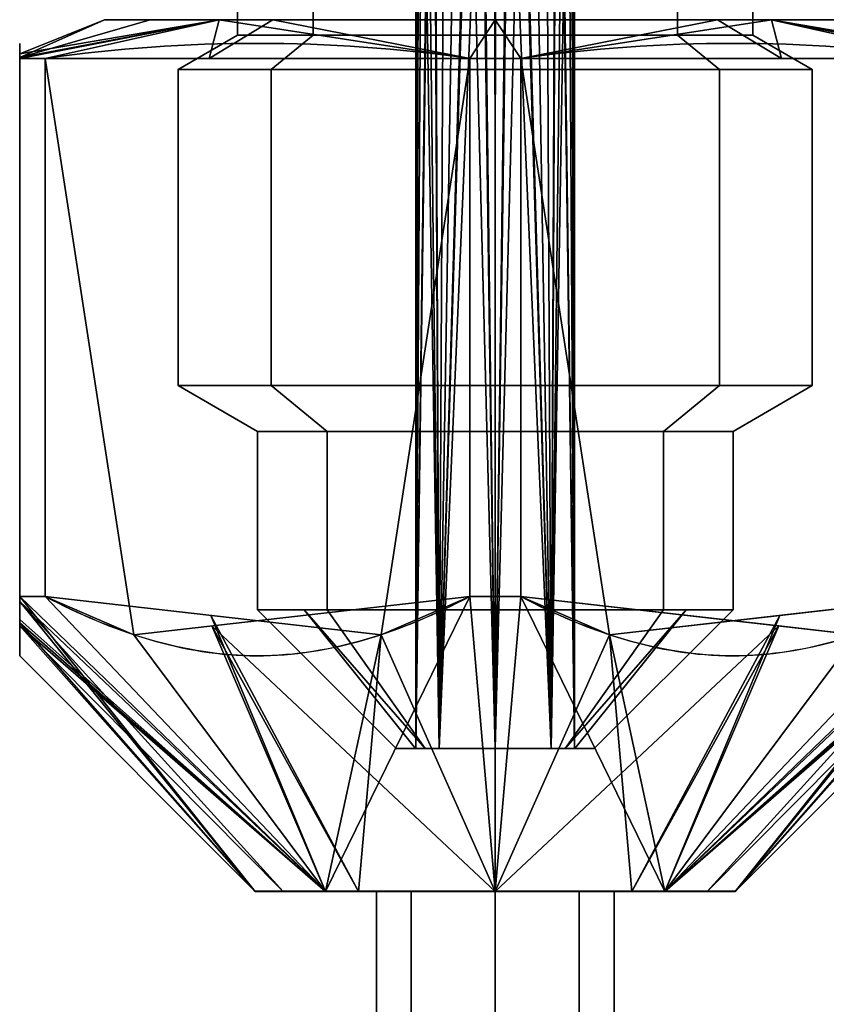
# Model space of a CAD drawing. Header units: millimetres. Extents: x -115 to 115, y -168 to 68.
# Tile 27 of 256: x -6 to 4, y -88 to -75. Entities that reach past the tile are written whole.
import ezdxf

# ---------------------------------------------------------------- set-up
doc = ezdxf.new("R2010")
doc.units = ezdxf.units.MM
doc.layers.add('100', color=7, linetype='Continuous', true_color=0xffffff)

msp = doc.modelspace()

# ---------------------------------------------------------------- linework, layer by layer
at = {"layer": '100', "color": 43, "linetype": 'Continuous'}
for p, q in [((-6, -82.583, 95.908), (-6, -75.793, 95.908)), ((-6, -75.793, 102.092), (-6, -82.583, 102.092)), ((-6, -75.793, 82.092), (-6, -82.583, 82.092)), ((-6, -82.583, 75.908), (-6, -75.793, 75.908)), ((-5.678, -75.793, 95.35), (-5.678, -82.583, 95.35)), ((-5.678, -82.583, 82.65), (-5.678, -75.793, 82.65)), ((-5.678, -82.583, 102.65), (-5.678, -75.793, 102.65)), ((-5.678, -75.793, 75.35), (-5.678, -82.583, 75.35)), ((-0.322, -75.793, 105.742), (-0.322, -82.583, 105.742)), ((-0.322, -75.793, 85.742), (-0.322, -82.583, 85.742)), ((-0.322, -82.583, 72.258), (-0.322, -75.793, 72.258)), ((-0.322, -82.583, 92.258), (-0.322, -75.793, 92.258)), ((0.322, -75.793, 72.258), (0.322, -82.583, 72.258)), ((0.322, -82.583, 105.742), (0.322, -75.793, 105.742)), ((0.322, -82.583, 85.742), (0.322, -75.793, 85.742)), ((0.322, -75.793, 92.258), (0.322, -82.583, 92.258))]:
    msp.add_line(p, q, dxfattribs=at)
at = {"layer": '100', "color": 163, "linetype": 'Continuous', "extrusion": (0, 1, 0)}
for centre, radius in [((0, 79, -75.5), 3.25), ((0, 99, -75.5), 3.25), ((0, 99, -79.923), 4), ((0, 79, -79.923), 4), ((0, 99, -80.5), 3), ((0, 79, -80.5), 3), ((0, 99, -82.75), 3), ((0, 79, -82.75), 3), ((0, 99, -84.5), 1), ((0, 79, -84.5), 1)]:
    msp.add_circle(centre, radius, dxfattribs=at)
at = {"layer": '100', "color": 163, "linetype": 'Continuous', "extrusion": (0, -1, 0)}
for centre, radius in [((0, 99, 75.933), 4), ((0, 79, 75.933), 4), ((0, 99, 84.5), 1.25), ((0, 79, 84.5), 1.25)]:
    msp.add_circle(centre, radius, dxfattribs=at)
at = {"layer": '100', "color": 43, "linetype": 'Continuous', "extrusion": (0, -1, 0)}
for centre, radius in [((0, 79, 86.304), 3.028), ((0, 99, 86.304), 3.028), ((0, 99, 86.304), 1.5), ((0, 79, 86.304), 1.5)]:
    msp.add_circle(centre, radius, dxfattribs=at)
at = {"layer": '100', "color": 43, "linetype": 'Continuous', "extrusion": (0, 1, 0)}
for centre, start, end in [((0, 99, -75.793), 27.266, 32.734), ((0, 79, -75.793), 327.266, 332.734), ((0, 99, -75.793), 327.266, 332.734), ((0, 79, -75.793), 27.266, 32.734), ((0, 99, -75.793), 87.266, 92.734), ((0, 79, -75.793), 267.266, 272.734), ((0, 79, -75.793), 87.266, 92.734), ((0, 99, -75.793), 267.266, 272.734)]:
    msp.add_arc(centre, 6.75, start, end, dxfattribs=at)
at = {"layer": '100', "color": 43, "linetype": 'Continuous', "extrusion": (0, -1, 0)}
for centre, start, end in [((0, 99, 82.583), 207.266, 212.734), ((0, 79, 82.583), 207.266, 212.734), ((0, 99, 82.583), 147.266, 152.734), ((0, 79, 82.583), 147.266, 152.734), ((0, 79, 82.583), 87.266, 92.734), ((0, 99, 82.583), 267.266, 272.734), ((0, 79, 82.583), 267.266, 272.734), ((0, 99, 82.583), 87.266, 92.734)]:
    msp.add_arc(centre, 6.75, start, end, dxfattribs=at)
at = {"layer": '100', "color": 43, "linetype": 'Continuous'}
for points in [[(-6, -75.793, 102.092), (-6, -75.54, 100.03), (-6, -75.541, 97.962), (-6, -75.793, 95.908)], [(-6, -75.793, 82.092), (-6, -75.541, 80.038), (-6, -75.54, 77.97), (-6, -75.793, 75.908)], [(-5.678, -75.793, 75.35), (-3.893, -75.54, 74.319), (-2.107, -75.54, 73.288), (-0.322, -75.793, 72.258)], [(-0.322, -75.793, 85.742), (-2.107, -75.54, 84.712), (-3.893, -75.54, 83.681), (-5.678, -75.793, 82.65)], [(-5.678, -75.793, 95.35), (-3.893, -75.54, 94.319), (-2.107, -75.54, 93.288), (-0.322, -75.793, 92.258)], [(-0.322, -75.793, 105.742), (-2.107, -75.54, 104.712), (-3.893, -75.54, 103.681), (-5.678, -75.793, 102.65)], [(5.678, -75.793, 82.65), (3.893, -75.54, 83.681), (2.107, -75.54, 84.712), (0.322, -75.793, 85.742)], [(0.322, -75.793, 72.258), (2.107, -75.54, 73.288), (3.893, -75.54, 74.319), (5.678, -75.793, 75.35)], [(5.678, -75.793, 102.65), (3.893, -75.54, 103.681), (2.107, -75.54, 104.712), (0.322, -75.793, 105.742)], [(0.322, -75.793, 92.258), (2.107, -75.54, 93.288), (3.893, -75.54, 94.319), (5.678, -75.793, 95.35)]]:
    msp.add_open_spline(points, degree=3, dxfattribs=at)
for points in [[(-6, -82.583, 75.908), (-6, -83.026, 76.876), (-6, -83.332, 77.919), (-6, -83.333, 80.081), (-6, -83.026, 81.125), (-6, -82.583, 82.092)], [(-6, -82.583, 95.908), (-6, -83.026, 96.875), (-6, -83.333, 97.919), (-6, -83.332, 100.081), (-6, -83.026, 101.124), (-6, -82.583, 102.092)], [(-0.322, -82.583, 72.258), (-1.162, -83.027, 72.743), (-2.062, -83.33, 73.262), (-3.919, -83.334, 74.334), (-4.83, -83.031, 74.86), (-5.678, -82.583, 75.35)], [(-5.678, -82.583, 102.65), (-4.838, -83.027, 103.135), (-3.938, -83.33, 103.654), (-2.081, -83.334, 104.727), (-1.17, -83.031, 105.253), (-0.322, -82.583, 105.742)], [(-0.322, -82.583, 92.258), (-1.162, -83.027, 92.743), (-2.062, -83.33, 93.262), (-3.919, -83.334, 94.334), (-4.83, -83.031, 94.86), (-5.678, -82.583, 95.35)], [(-5.678, -82.583, 82.65), (-4.838, -83.027, 83.135), (-3.938, -83.33, 83.654), (-2.081, -83.334, 84.727), (-1.17, -83.031, 85.253), (-0.322, -82.583, 85.742)], [(0.322, -82.583, 105.742), (1.162, -83.027, 105.257), (2.062, -83.33, 104.738), (3.919, -83.334, 103.666), (4.83, -83.031, 103.14), (5.678, -82.583, 102.65)], [(0.322, -82.583, 85.742), (1.162, -83.027, 85.257), (2.062, -83.33, 84.738), (3.919, -83.334, 83.666), (4.83, -83.031, 83.14), (5.678, -82.583, 82.65)], [(5.678, -82.583, 75.35), (4.838, -83.027, 74.865), (3.938, -83.33, 74.346), (2.081, -83.334, 73.273), (1.17, -83.031, 72.747), (0.322, -82.583, 72.258)], [(5.678, -82.583, 95.35), (4.838, -83.027, 94.865), (3.938, -83.33, 94.346), (2.081, -83.334, 93.273), (1.17, -83.031, 92.747), (0.322, -82.583, 92.258)]]:
    msp.add_open_spline(points, degree=3, knots=[0, 0, 0, 0, 0.5, 0.5, 1, 1, 1, 1], dxfattribs=at)
at = {"layer": '100', "color": 163, "linetype": 'Continuous'}
for points in [[(-0.976, -67.993, 98.78), (-1, -84.5, 99), (-0.707, -84.5, 98.293)], [(-1, -84.5, 99), (-0.951, -67.993, 98.994), (-0.899, -67.994, 99.438)], [(-0.976, -67.993, 98.78), (-0.951, -67.993, 98.994), (-1, -84.5, 99)], [(-0.787, -67.995, 78.384), (-0.997, -67.993, 79.001), (-1, -84.5, 79)], [(-1, -84.5, 79), (-1, -67.993, 79.011), (-0.774, -67.996, 79.633)], [(-1, -84.5, 79), (-0.997, -67.993, 79.001), (-1, -67.993, 79.011)], [(-0.707, -84.5, 99.707), (-1, -84.5, 99), (-0.899, -67.994, 99.438)], [(-1, -84.5, 79), (-0.707, -84.5, 78.293), (-0.787, -67.995, 78.384)], [(-0.774, -67.996, 79.633), (-0.707, -84.5, 79.707), (-1, -84.5, 79)], [(-0.707, -84.5, 98.293), (-0.625, -67.997, 98.219), (-0.976, -67.993, 98.78)], [(-0.899, -67.994, 99.438), (-0.428, -67.999, 99.904), (-0.707, -84.5, 99.707)], [(-0.23, -68, 78.027), (-0.787, -67.995, 78.384), (-0.707, -84.5, 78.293)], [(-0.707, -84.5, 79.707), (-0.774, -67.996, 79.633), (-0.209, -68, 79.978)], [(0, -68, 98), (-0.625, -67.997, 98.219), (-0.707, -84.5, 98.293)], [(0, -84.5, 100), (-0.707, -84.5, 99.707), (-0.428, -67.999, 99.904)], [(-0.707, -84.5, 98.293), (0, -84.5, 98), (0, -68, 98)], [(-0.707, -84.5, 78.293), (0, -84.5, 78), (-0.23, -68, 78.027)], [(-0.209, -68, 79.978), (0, -84.5, 80), (-0.707, -84.5, 79.707)], [(-0.428, -67.999, 99.904), (0.005, -67.999, 99.949), (0, -84.5, 100)], [(0, -84.5, 78), (-0.005, -67.999, 78.051), (-0.23, -68, 78.027)], [(-0.209, -68, 79.978), (0, -68, 80), (0, -84.5, 80)], [(0.428, -67.999, 78.096), (-0.005, -67.999, 78.051), (0, -84.5, 78)], [(0, -68, 80), (0.625, -67.997, 79.781), (0.707, -84.5, 79.707)], [(0, -84.5, 100), (0.005, -67.999, 99.949), (0.23, -68, 99.973)], [(0, -84.5, 78), (0.707, -84.5, 78.293), (0.428, -67.999, 78.096)], [(0.707, -84.5, 99.707), (0, -84.5, 100), (0.23, -68, 99.973)], [(0.209, -68, 98.022), (0, -84.5, 98), (0.707, -84.5, 98.293)], [(0.209, -68, 98.022), (0, -68, 98), (0, -84.5, 98)], [(0.707, -84.5, 79.707), (0, -84.5, 80), (0, -68, 80)], [(0.707, -84.5, 98.293), (0.774, -67.996, 98.367), (0.209, -68, 98.022)], [(0.23, -68, 99.973), (0.787, -67.995, 99.616), (0.707, -84.5, 99.707)], [(0.899, -67.994, 78.562), (0.428, -67.999, 78.096), (0.707, -84.5, 78.293)], [(0.707, -84.5, 79.707), (0.625, -67.997, 79.781), (0.976, -67.993, 79.22)], [(0.976, -67.993, 79.22), (1, -84.5, 79), (0.707, -84.5, 79.707)], [(0.707, -84.5, 78.293), (1, -84.5, 79), (0.899, -67.994, 78.562)], [(1, -84.5, 99), (0.707, -84.5, 99.707), (0.787, -67.995, 99.616)], [(0.774, -67.996, 98.367), (0.707, -84.5, 98.293), (1, -84.5, 99)], [(1, -84.5, 99), (1, -67.993, 98.989), (0.774, -67.996, 98.367)], [(0.787, -67.995, 99.616), (0.997, -67.993, 98.999), (1, -84.5, 99)], [(1, -84.5, 79), (0.951, -67.993, 79.006), (0.899, -67.994, 78.562)], [(0.976, -67.993, 79.22), (0.951, -67.993, 79.006), (1, -84.5, 79)], [(1, -84.5, 99), (0.997, -67.993, 98.999), (1, -67.993, 98.989)], [(-2.298, -73.5, 101.298), (-3.25, -73.5, 99), (-3.25, -75.5, 99), (-2.298, -75.5, 101.298)], [(-2.298, -75.5, 96.702), (-3.25, -75.5, 99), (-3.25, -73.5, 99), (-2.298, -73.5, 96.702)], [(-2.298, -73.5, 81.298), (-3.25, -73.5, 79), (-3.25, -75.5, 79), (-2.298, -75.5, 81.298)], [(-2.298, -75.5, 76.702), (-3.25, -75.5, 79), (-3.25, -73.5, 79), (-2.298, -73.5, 76.702)], [(-2.298, -73.5, 96.702), (0, -73.5, 95.75), (0, -75.5, 95.75), (-2.298, -75.5, 96.702)], [(-2.298, -75.5, 101.298), (0, -75.5, 102.25), (0, -73.5, 102.25), (-2.298, -73.5, 101.298)], [(-2.298, -73.5, 76.702), (0, -73.5, 75.75), (0, -75.5, 75.75), (-2.298, -75.5, 76.702)], [(-2.298, -75.5, 81.298), (0, -75.5, 82.25), (0, -73.5, 82.25), (-2.298, -73.5, 81.298)], [(2.298, -73.5, 101.298), (0, -73.5, 102.25), (0, -75.5, 102.25), (2.298, -75.5, 101.298)], [(2.298, -75.5, 96.702), (0, -75.5, 95.75), (0, -73.5, 95.75), (2.298, -73.5, 96.702)], [(2.298, -73.5, 81.298), (0, -73.5, 82.25), (0, -75.5, 82.25), (2.298, -75.5, 81.298)], [(2.298, -75.5, 76.702), (0, -75.5, 75.75), (0, -73.5, 75.75), (2.298, -73.5, 76.702)], [(2.298, -73.5, 96.702), (3.25, -73.5, 99), (3.25, -75.5, 99), (2.298, -75.5, 96.702)], [(2.298, -75.5, 101.298), (3.25, -75.5, 99), (3.25, -73.5, 99), (2.298, -73.5, 101.298)], [(2.298, -73.5, 76.702), (3.25, -73.5, 79), (3.25, -75.5, 79), (2.298, -75.5, 76.702)], [(2.298, -75.5, 81.298), (3.25, -75.5, 79), (3.25, -73.5, 79), (2.298, -73.5, 81.298)], [(-2.828, -75.933, 76.172), (-4, -75.933, 79), (-3.25, -75.5, 79), (-2.298, -75.5, 76.702)], [(-2.298, -75.5, 81.298), (-3.25, -75.5, 79), (-4, -75.933, 79), (-2.828, -75.933, 81.828)], [(-2.828, -75.933, 96.172), (-4, -75.933, 99), (-3.25, -75.5, 99), (-2.298, -75.5, 96.702)], [(-2.298, -75.5, 101.298), (-3.25, -75.5, 99), (-4, -75.933, 99), (-2.828, -75.933, 101.828)], [(-2.828, -75.933, 81.828), (0, -75.933, 83), (0, -75.5, 82.25), (-2.298, -75.5, 81.298)], [(-2.298, -75.5, 76.702), (0, -75.5, 75.75), (0, -75.933, 75), (-2.828, -75.933, 76.172)], [(-2.828, -75.933, 101.828), (0, -75.933, 103), (0, -75.5, 102.25), (-2.298, -75.5, 101.298)], [(-2.298, -75.5, 96.702), (0, -75.5, 95.75), (0, -75.933, 95), (-2.828, -75.933, 96.172)], [(2.828, -75.933, 76.172), (0, -75.933, 75), (0, -75.5, 75.75), (2.298, -75.5, 76.702)], [(2.298, -75.5, 81.298), (0, -75.5, 82.25), (0, -75.933, 83), (2.828, -75.933, 81.828)], [(2.828, -75.933, 96.172), (0, -75.933, 95), (0, -75.5, 95.75), (2.298, -75.5, 96.702)], [(2.298, -75.5, 101.298), (0, -75.5, 102.25), (0, -75.933, 103), (2.828, -75.933, 101.828)], [(2.828, -75.933, 81.828), (4, -75.933, 79), (3.25, -75.5, 79), (2.298, -75.5, 81.298)], [(2.298, -75.5, 76.702), (3.25, -75.5, 79), (4, -75.933, 79), (2.828, -75.933, 76.172)], [(2.828, -75.933, 101.828), (4, -75.933, 99), (3.25, -75.5, 99), (2.298, -75.5, 101.298)], [(2.298, -75.5, 96.702), (3.25, -75.5, 99), (4, -75.933, 99), (2.828, -75.933, 96.172)], [(-2.828, -75.933, 101.828), (-4, -75.933, 99), (-4, -79.923, 99), (-2.828, -79.923, 101.828)], [(-2.828, -79.923, 96.172), (-4, -79.923, 99), (-4, -75.933, 99), (-2.828, -75.933, 96.172)], [(-2.828, -79.923, 76.172), (-4, -79.923, 79), (-4, -75.933, 79), (-2.828, -75.933, 76.172)], [(-2.828, -75.933, 81.828), (-4, -75.933, 79), (-4, -79.923, 79), (-2.828, -79.923, 81.828)], [(-2.828, -75.933, 96.172), (0, -75.933, 95), (0, -79.923, 95), (-2.828, -79.923, 96.172)], [(-2.828, -79.923, 101.828), (0, -79.923, 103), (0, -75.933, 103), (-2.828, -75.933, 101.828)], [(-2.828, -79.923, 81.828), (0, -79.923, 83), (0, -75.933, 83), (-2.828, -75.933, 81.828)], [(-2.828, -75.933, 76.172), (0, -75.933, 75), (0, -79.923, 75), (-2.828, -79.923, 76.172)], [(2.828, -79.923, 96.172), (0, -79.923, 95), (0, -75.933, 95), (2.828, -75.933, 96.172)], [(2.828, -75.933, 101.828), (0, -75.933, 103), (0, -79.923, 103), (2.828, -79.923, 101.828)], [(2.828, -75.933, 81.828), (0, -75.933, 83), (0, -79.923, 83), (2.828, -79.923, 81.828)], [(2.828, -79.923, 76.172), (0, -79.923, 75), (0, -75.933, 75), (2.828, -75.933, 76.172)], [(2.828, -79.923, 101.828), (4, -79.923, 99), (4, -75.933, 99), (2.828, -75.933, 101.828)], [(2.828, -75.933, 96.172), (4, -75.933, 99), (4, -79.923, 99), (2.828, -79.923, 96.172)], [(2.828, -75.933, 76.172), (4, -75.933, 79), (4, -79.923, 79), (2.828, -79.923, 76.172)], [(2.828, -79.923, 81.828), (4, -79.923, 79), (4, -75.933, 79), (2.828, -75.933, 81.828)], [(-2.828, -79.923, 101.828), (-4, -79.923, 99), (-3, -80.5, 99), (-2.121, -80.5, 101.121)], [(-2.121, -80.5, 96.879), (-3, -80.5, 99), (-4, -79.923, 99), (-2.828, -79.923, 96.172)], [(-2.828, -79.923, 81.828), (-4, -79.923, 79), (-3, -80.5, 79), (-2.121, -80.5, 81.121)], [(-2.121, -80.5, 76.879), (-3, -80.5, 79), (-4, -79.923, 79), (-2.828, -79.923, 76.172)], [(-2.828, -79.923, 96.172), (0, -79.923, 95), (0, -80.5, 96), (-2.121, -80.5, 96.879)], [(-2.121, -80.5, 101.121), (0, -80.5, 102), (0, -79.923, 103), (-2.828, -79.923, 101.828)], [(-2.828, -79.923, 76.172), (0, -79.923, 75), (0, -80.5, 76), (-2.121, -80.5, 76.879)], [(-2.121, -80.5, 81.121), (0, -80.5, 82), (0, -79.923, 83), (-2.828, -79.923, 81.828)], [(2.828, -79.923, 101.828), (0, -79.923, 103), (0, -80.5, 102), (2.121, -80.5, 101.121)], [(2.121, -80.5, 96.879), (0, -80.5, 96), (0, -79.923, 95), (2.828, -79.923, 96.172)], [(2.828, -79.923, 81.828), (0, -79.923, 83), (0, -80.5, 82), (2.121, -80.5, 81.121)], [(2.121, -80.5, 76.879), (0, -80.5, 76), (0, -79.923, 75), (2.828, -79.923, 76.172)], [(2.828, -79.923, 96.172), (4, -79.923, 99), (3, -80.5, 99), (2.121, -80.5, 96.879)], [(2.121, -80.5, 101.121), (3, -80.5, 99), (4, -79.923, 99), (2.828, -79.923, 101.828)], [(2.828, -79.923, 76.172), (4, -79.923, 79), (3, -80.5, 79), (2.121, -80.5, 76.879)], [(2.121, -80.5, 81.121), (3, -80.5, 79), (4, -79.923, 79), (2.828, -79.923, 81.828)], [(-2.121, -80.5, 101.121), (-3, -80.5, 99), (-3, -82.75, 99), (-2.121, -82.75, 101.121)], [(-2.121, -82.75, 96.879), (-3, -82.75, 99), (-3, -80.5, 99), (-2.121, -80.5, 96.879)], [(-2.121, -80.5, 81.121), (-3, -80.5, 79), (-3, -82.75, 79), (-2.121, -82.75, 81.121)], [(-2.121, -82.75, 76.879), (-3, -82.75, 79), (-3, -80.5, 79), (-2.121, -80.5, 76.879)], [(-2.121, -80.5, 96.879), (0, -80.5, 96), (0, -82.75, 96), (-2.121, -82.75, 96.879)], [(-2.121, -82.75, 101.121), (0, -82.75, 102), (0, -80.5, 102), (-2.121, -80.5, 101.121)], [(-2.121, -80.5, 76.879), (0, -80.5, 76), (0, -82.75, 76), (-2.121, -82.75, 76.879)], [(-2.121, -82.75, 81.121), (0, -82.75, 82), (0, -80.5, 82), (-2.121, -80.5, 81.121)], [(2.121, -80.5, 101.121), (0, -80.5, 102), (0, -82.75, 102), (2.121, -82.75, 101.121)], [(2.121, -82.75, 96.879), (0, -82.75, 96), (0, -80.5, 96), (2.121, -80.5, 96.879)], [(2.121, -80.5, 81.121), (0, -80.5, 82), (0, -82.75, 82), (2.121, -82.75, 81.121)], [(2.121, -82.75, 76.879), (0, -82.75, 76), (0, -80.5, 76), (2.121, -80.5, 76.879)], [(2.121, -80.5, 96.879), (3, -80.5, 99), (3, -82.75, 99), (2.121, -82.75, 96.879)], [(2.121, -82.75, 101.121), (3, -82.75, 99), (3, -80.5, 99), (2.121, -80.5, 101.121)], [(2.121, -80.5, 76.879), (3, -80.5, 79), (3, -82.75, 79), (2.121, -82.75, 76.879)], [(2.121, -82.75, 81.121), (3, -82.75, 79), (3, -80.5, 79), (2.121, -80.5, 81.121)], [(-0.884, -84.5, 98.116), (-1.25, -84.5, 99), (-3, -82.75, 99), (-2.121, -82.75, 96.879)], [(-1.25, -84.5, 99), (-1.005, -84.5, 99.593), (-2.411, -82.75, 100.422), (-3, -82.75, 99)], [(-2.121, -82.75, 81.121), (-3, -82.75, 79), (-1.25, -84.5, 79), (-0.884, -84.5, 79.884)], [(-3, -82.75, 79), (-2.411, -82.75, 77.578), (-1.005, -84.5, 78.407), (-1.25, -84.5, 79)], [(-2.121, -82.75, 101.121), (-2.411, -82.75, 100.422), (-0.884, -84.5, 99.884)], [(-2.411, -82.75, 100.422), (-1.005, -84.5, 99.593), (-0.884, -84.5, 99.884)], [(-0.884, -84.5, 78.116), (-2.411, -82.75, 77.578), (-2.121, -82.75, 76.879)], [(-0.884, -84.5, 78.116), (-1.005, -84.5, 78.407), (-2.411, -82.75, 77.578)], [(-2.121, -82.75, 96.879), (0, -82.75, 96), (0, -84.5, 97.75), (-0.884, -84.5, 98.116)], [(-0.884, -84.5, 99.884), (0, -84.5, 100.25), (0, -82.75, 102), (-2.121, -82.75, 101.121)], [(-2.121, -82.75, 76.879), (0, -82.75, 76), (0, -84.5, 77.75), (-0.884, -84.5, 78.116)], [(-0.884, -84.5, 79.884), (0, -84.5, 80.25), (0, -82.75, 82), (-2.121, -82.75, 81.121)], [(2.121, -82.75, 101.121), (0, -82.75, 102), (0, -84.5, 100.25), (0.884, -84.5, 99.884)], [(0.884, -84.5, 98.116), (0, -84.5, 97.75), (0, -82.75, 96), (2.121, -82.75, 96.879)], [(2.121, -82.75, 81.121), (0, -82.75, 82), (0, -84.5, 80.25), (0.884, -84.5, 79.884)], [(0.884, -84.5, 78.116), (0, -84.5, 77.75), (0, -82.75, 76), (2.121, -82.75, 76.879)], [(0.884, -84.5, 99.884), (2.411, -82.75, 100.422), (2.121, -82.75, 101.121)], [(2.121, -82.75, 96.879), (3, -82.75, 99), (1.25, -84.5, 99), (0.884, -84.5, 98.116)], [(0.884, -84.5, 99.884), (1.005, -84.5, 99.593), (2.411, -82.75, 100.422)], [(0.884, -84.5, 79.884), (1.25, -84.5, 79), (3, -82.75, 79), (2.121, -82.75, 81.121)], [(2.121, -82.75, 76.879), (2.411, -82.75, 77.578), (0.884, -84.5, 78.116)], [(2.411, -82.75, 77.578), (1.005, -84.5, 78.407), (0.884, -84.5, 78.116)], [(3, -82.75, 99), (2.411, -82.75, 100.422), (1.005, -84.5, 99.593), (1.25, -84.5, 99)], [(1.25, -84.5, 79), (1.005, -84.5, 78.407), (2.411, -82.75, 77.578), (3, -82.75, 79)], [(-0.884, -84.5, 99.884), (-1.25, -84.5, 99), (-1, -84.5, 99), (-0.707, -84.5, 99.707)], [(-0.707, -84.5, 98.293), (-1, -84.5, 99), (-1.25, -84.5, 99), (-0.884, -84.5, 98.116)], [(-0.884, -84.5, 79.884), (-1.25, -84.5, 79), (-1, -84.5, 79), (-0.707, -84.5, 79.707)], [(-0.707, -84.5, 78.293), (-1, -84.5, 79), (-1.25, -84.5, 79), (-0.884, -84.5, 78.116)], [(-0.884, -84.5, 98.116), (0, -84.5, 97.75), (0, -84.5, 98), (-0.707, -84.5, 98.293)], [(-0.707, -84.5, 99.707), (0, -84.5, 100), (0, -84.5, 100.25), (-0.884, -84.5, 99.884)], [(-0.884, -84.5, 78.116), (0, -84.5, 77.75), (0, -84.5, 78), (-0.707, -84.5, 78.293)], [(-0.707, -84.5, 79.707), (0, -84.5, 80), (0, -84.5, 80.25), (-0.884, -84.5, 79.884)], [(0.884, -84.5, 99.884), (0, -84.5, 100.25), (0, -84.5, 100), (0.707, -84.5, 99.707)], [(0.707, -84.5, 98.293), (0, -84.5, 98), (0, -84.5, 97.75), (0.884, -84.5, 98.116)], [(0.884, -84.5, 79.884), (0, -84.5, 80.25), (0, -84.5, 80), (0.707, -84.5, 79.707)], [(0.707, -84.5, 78.293), (0, -84.5, 78), (0, -84.5, 77.75), (0.884, -84.5, 78.116)], [(0.884, -84.5, 98.116), (1.25, -84.5, 99), (1, -84.5, 99), (0.707, -84.5, 98.293)], [(0.707, -84.5, 99.707), (1, -84.5, 99), (1.25, -84.5, 99), (0.884, -84.5, 99.884)], [(0.884, -84.5, 78.116), (1.25, -84.5, 79), (1, -84.5, 79), (0.707, -84.5, 78.293)], [(0.707, -84.5, 79.707), (1, -84.5, 79), (1.25, -84.5, 79), (0.884, -84.5, 79.884)]]:
    msp.add_3dface(points, dxfattribs=at)
at = {"layer": '100', "color": 43, "linetype": 'Continuous'}
for points in [[(-6, -75.734, 76.419), (-6, -75.782, 81.073), (-4.928, -75.305, 79)], [(-3.485, -75.305, 75.515), (-5.678, -75.793, 75.35), (-6, -75.793, 75.908)], [(-6, -75.793, 75.908), (-6, -75.734, 76.419), (-3.485, -75.305, 75.515)], [(-6, -75.782, 81.073), (-4.354, -75.305, 80.385), (-4.928, -75.305, 79)], [(-4.928, -75.305, 79), (-3.485, -75.305, 75.515), (-6, -75.734, 76.419)], [(-3.485, -75.305, 82.485), (-4.354, -75.305, 80.385), (-6, -75.782, 81.073)], [(-6, -75.782, 81.073), (-6, -75.793, 82.092), (-3.485, -75.305, 82.485)], [(-6, -75.793, 82.092), (-5.678, -75.793, 82.65), (-3.485, -75.305, 82.485)], [(-3.485, -75.305, 95.515), (-6, -75.793, 95.908), (-6, -75.782, 96.927)], [(-3.485, -75.305, 95.515), (-5.678, -75.793, 95.35), (-6, -75.793, 95.908)], [(-6, -75.782, 96.927), (-4.354, -75.305, 97.615), (-3.485, -75.305, 95.515)], [(-3.485, -75.305, 102.485), (-6, -75.734, 101.581), (-6, -75.793, 102.092)], [(-6, -75.793, 102.092), (-5.678, -75.793, 102.65), (-3.485, -75.305, 102.485)], [(-6, -75.734, 101.581), (-3.485, -75.305, 102.485), (-4.928, -75.305, 99)], [(-4.928, -75.305, 99), (-6, -75.782, 96.927), (-6, -75.734, 101.581)], [(-4.928, -75.305, 99), (-4.354, -75.305, 97.615), (-6, -75.782, 96.927)], [(-3.485, -75.305, 75.515), (-3.611, -75.793, 74.157), (-5.678, -75.793, 75.35)], [(-3.485, -75.305, 82.485), (-5.678, -75.793, 82.65), (-0.322, -75.793, 85.742)], [(-0.322, -75.793, 92.258), (-5.678, -75.793, 95.35), (-3.485, -75.305, 95.515)], [(-5.678, -75.793, 102.65), (-3.611, -75.793, 103.843), (-3.485, -75.305, 102.485)], [(3.485, -75.305, 102.485), (-3.485, -75.305, 95.515), (-4.928, -75.305, 99)], [(-4.928, -75.305, 99), (-3.485, -75.305, 102.485), (0, -75.305, 103.928), (3.485, -75.305, 102.485)], [(3.485, -75.305, 82.485), (-3.485, -75.305, 75.515), (-4.928, -75.305, 79)], [(-4.928, -75.305, 79), (-3.485, -75.305, 82.485), (0, -75.305, 83.928), (3.485, -75.305, 82.485)], [(-0.322, -75.793, 72.258), (-3.611, -75.793, 74.157), (-2.805, -75.305, 75.234)], [(-3.485, -75.305, 75.515), (-2.805, -75.305, 75.234), (-3.611, -75.793, 74.157)], [(-3.611, -75.793, 103.843), (-2.805, -75.305, 102.766), (-3.485, -75.305, 102.485)], [(-2.805, -75.305, 102.766), (-3.611, -75.793, 103.843), (-0.322, -75.793, 105.742)], [(0, -75.305, 83.928), (-3.485, -75.305, 82.485), (-0.322, -75.793, 85.742)], [(-3.485, -75.305, 95.515), (3.485, -75.305, 102.485), (4.928, -75.305, 99), (3.485, -75.305, 95.515)], [(3.485, -75.305, 95.515), (0, -75.305, 94.072), (-3.485, -75.305, 95.515)], [(-3.485, -75.305, 75.515), (3.485, -75.305, 82.485), (4.928, -75.305, 79), (3.485, -75.305, 75.515)], [(3.485, -75.305, 75.515), (0, -75.305, 74.072), (-3.485, -75.305, 75.515)], [(-0.322, -75.793, 92.258), (-3.485, -75.305, 95.515), (0, -75.305, 94.072)], [(-2.805, -75.305, 75.234), (0, -75.305, 74.072), (-0.322, -75.793, 72.258)], [(-0.322, -75.793, 105.742), (0, -75.305, 103.928), (-2.805, -75.305, 102.766)], [(0, -75.305, 74.072), (0.322, -75.793, 72.258), (-0.322, -75.793, 72.258)], [(-0.322, -75.793, 85.742), (0, -75.793, 85.742), (0, -75.305, 83.928)], [(0, -75.305, 103.928), (-0.322, -75.793, 105.742), (0.322, -75.793, 105.742)], [(0, -75.305, 94.072), (0, -75.793, 92.258), (-0.322, -75.793, 92.258)], [(0.322, -75.793, 72.258), (0, -75.305, 74.072), (2.805, -75.305, 75.234)], [(0, -75.305, 83.928), (0, -75.793, 85.742), (0.322, -75.793, 85.742)], [(0.322, -75.793, 85.742), (3.485, -75.305, 82.485), (0, -75.305, 83.928)], [(2.805, -75.305, 102.766), (0, -75.305, 103.928), (0.322, -75.793, 105.742)], [(0, -75.305, 94.072), (3.485, -75.305, 95.515), (0.322, -75.793, 92.258)], [(0.322, -75.793, 92.258), (0, -75.793, 92.258), (0, -75.305, 94.072)], [(0.322, -75.793, 85.742), (5.678, -75.793, 82.65), (3.485, -75.305, 82.485)], [(2.805, -75.305, 75.234), (3.611, -75.793, 74.157), (0.322, -75.793, 72.258)], [(0.322, -75.793, 105.742), (3.611, -75.793, 103.843), (2.805, -75.305, 102.766)], [(3.485, -75.305, 95.515), (5.678, -75.793, 95.35), (0.322, -75.793, 92.258)], [(3.611, -75.793, 74.157), (2.805, -75.305, 75.234), (3.485, -75.305, 75.515)], [(3.485, -75.305, 102.485), (2.805, -75.305, 102.766), (3.611, -75.793, 103.843)], [(3.485, -75.305, 82.485), (6, -75.793, 82.092), (6, -75.782, 81.073)], [(3.485, -75.305, 82.485), (5.678, -75.793, 82.65), (6, -75.793, 82.092)], [(6, -75.782, 81.073), (4.354, -75.305, 80.385), (3.485, -75.305, 82.485)], [(3.485, -75.305, 75.515), (6, -75.734, 76.419), (6, -75.793, 75.908)], [(6, -75.793, 75.908), (5.678, -75.793, 75.35), (3.485, -75.305, 75.515)], [(6, -75.734, 76.419), (3.485, -75.305, 75.515), (4.928, -75.305, 79)], [(5.678, -75.793, 75.35), (3.611, -75.793, 74.157), (3.485, -75.305, 75.515)], [(3.485, -75.305, 102.485), (5.678, -75.793, 102.65), (6, -75.793, 102.092)], [(3.485, -75.305, 102.485), (3.611, -75.793, 103.843), (5.678, -75.793, 102.65)], [(6, -75.793, 102.092), (6, -75.734, 101.581), (3.485, -75.305, 102.485)], [(4.928, -75.305, 99), (3.485, -75.305, 102.485), (6, -75.734, 101.581)], [(3.485, -75.305, 95.515), (4.354, -75.305, 97.615), (6, -75.782, 96.927)], [(6, -75.782, 96.927), (6, -75.793, 95.908), (3.485, -75.305, 95.515)], [(6, -75.793, 95.908), (5.678, -75.793, 95.35), (3.485, -75.305, 95.515)], [(-6, -75.734, 101.581), (-6, -75.793, 95.908), (-6, -82.583, 95.908), (-6, -83.332, 99.024)], [(-6, -82.872, 101.396), (-6, -82.583, 102.092), (-6, -75.793, 102.092), (-6, -75.734, 101.581)], [(-6, -83.332, 99.024), (-6, -82.872, 101.396), (-6, -75.734, 101.581)], [(-6, -75.793, 82.092), (-6, -75.734, 76.419), (-6, -82.583, 75.908), (-6, -82.917, 81.272)], [(-6, -75.734, 76.419), (-6, -75.793, 75.908), (-6, -82.583, 75.908)], [(-5.678, -82.583, 82.65), (-5.678, -75.793, 82.65), (-6, -75.793, 82.092), (-6, -82.583, 82.092)], [(-6, -82.583, 95.908), (-6, -75.793, 95.908), (-5.678, -75.793, 95.35), (-5.678, -82.583, 95.35)], [(-6, -82.583, 75.908), (-6, -75.793, 75.908), (-5.678, -75.793, 75.35), (-5.678, -82.583, 75.35)], [(-6, -82.917, 81.272), (-6, -82.583, 82.092), (-6, -75.793, 82.092)], [(-5.678, -82.583, 102.65), (-5.678, -75.793, 102.65), (-6, -75.793, 102.092), (-6, -82.583, 102.092)], [(-5.678, -75.793, 75.35), (-0.322, -75.793, 72.258), (-0.322, -82.583, 72.258), (-4.559, -83.068, 74.704)], [(-4.559, -83.068, 74.704), (-5.678, -82.583, 75.35), (-5.678, -75.793, 75.35)], [(-0.322, -75.793, 105.742), (-5.678, -75.793, 102.65), (-5.678, -82.583, 102.65), (-1.441, -83.068, 105.096)], [(-5.678, -75.793, 95.35), (-0.322, -75.793, 92.258), (-0.322, -82.583, 92.258), (-4.559, -83.068, 94.704)], [(-4.559, -83.068, 94.704), (-5.678, -82.583, 95.35), (-5.678, -75.793, 95.35)], [(-0.322, -75.793, 85.742), (-5.678, -75.793, 82.65), (-5.678, -82.583, 82.65), (-1.441, -83.068, 85.096)], [(-1.441, -83.068, 105.096), (-0.322, -82.583, 105.742), (-0.322, -75.793, 105.742)], [(-1.441, -83.068, 85.096), (-0.322, -82.583, 85.742), (-0.322, -75.793, 85.742)], [(0.322, -82.583, 85.742), (0.322, -75.793, 85.742), (-0.322, -75.793, 85.742), (-0.322, -82.583, 85.742)], [(0.322, -82.583, 105.742), (0.322, -75.793, 105.742), (-0.322, -75.793, 105.742), (-0.322, -82.583, 105.742)], [(-0.322, -82.583, 92.258), (-0.322, -75.793, 92.258), (0.322, -75.793, 92.258), (0.322, -82.583, 92.258)], [(-0.322, -82.583, 72.258), (-0.322, -75.793, 72.258), (0.322, -75.793, 72.258), (0.322, -82.583, 72.258)], [(5.678, -75.793, 82.65), (0.322, -75.793, 85.742), (0.322, -82.583, 85.742), (4.559, -83.068, 83.296)], [(0.322, -75.793, 92.258), (5.678, -75.793, 95.35), (5.678, -82.583, 95.35), (1.441, -83.068, 92.904)], [(1.441, -83.068, 92.904), (0.322, -82.583, 92.258), (0.322, -75.793, 92.258)], [(0.322, -75.793, 72.258), (5.678, -75.793, 75.35), (5.678, -82.583, 75.35), (1.441, -83.068, 72.904)], [(1.441, -83.068, 72.904), (0.322, -82.583, 72.258), (0.322, -75.793, 72.258)], [(5.678, -75.793, 102.65), (0.322, -75.793, 105.742), (0.322, -82.583, 105.742), (4.559, -83.068, 103.296)], [(-2.141, -86.305, 81.141), (-5.678, -82.583, 82.65), (-6, -82.583, 82.092)], [(-6, -82.583, 82.092), (-6, -82.917, 81.272), (-2.141, -86.305, 81.141)], [(-2.141, -86.305, 76.859), (-6, -82.583, 75.908), (-5.678, -82.583, 75.35)], [(-6, -82.646, 76.934), (-6, -82.583, 75.908), (-2.141, -86.305, 76.859)], [(-2.141, -86.305, 101.141), (-5.678, -82.583, 102.65), (-6, -82.583, 102.092)], [(-6, -82.583, 102.092), (-6, -82.872, 101.396), (-2.141, -86.305, 101.141)], [(-2.141, -86.305, 96.859), (-6, -82.583, 95.908), (-5.678, -82.583, 95.35)], [(-6, -82.583, 95.908), (-2.141, -86.305, 96.859), (-3.028, -86.305, 99)], [(-3.028, -86.305, 99), (-6, -83.332, 99.024), (-6, -82.583, 95.908)], [(-2.141, -86.305, 81.141), (-3.59, -82.822, 83.855), (-5.678, -82.583, 82.65)], [(-5.678, -82.583, 75.35), (-4.559, -83.068, 74.704), (-2.141, -86.305, 76.859)], [(-1.441, -83.068, 105.096), (-5.678, -82.583, 102.65), (-2.141, -86.305, 101.141)], [(-5.678, -82.583, 95.35), (-4.559, -83.068, 94.704), (-2.141, -86.305, 96.859)], [(-2.141, -86.305, 76.859), (-4.559, -83.068, 74.704), (-0.322, -82.583, 72.258)], [(-3.577, -82.956, 94.137), (-0.322, -82.583, 92.258), (0, -86.305, 95.972)], [(-0.322, -82.583, 72.258), (0, -86.305, 75.972), (-2.141, -86.305, 76.859)], [(0, -86.305, 82.028), (-0.322, -82.583, 85.742), (-1.441, -83.068, 85.096)], [(-0.322, -82.583, 105.742), (-1.441, -83.068, 105.096), (0, -86.305, 102.028)], [(-0.322, -82.583, 72.258), (0, -82.583, 72.258), (0, -86.305, 75.972)], [(0.322, -82.583, 85.742), (-0.322, -82.583, 85.742), (0, -86.305, 82.028)], [(0, -86.305, 102.028), (0, -82.583, 105.742), (-0.322, -82.583, 105.742)], [(-0.322, -82.583, 92.258), (0.322, -82.583, 92.258), (0, -86.305, 95.972)], [(0, -86.305, 75.972), (0, -82.583, 72.258), (0.322, -82.583, 72.258)], [(0.322, -82.583, 72.258), (1.441, -83.068, 72.904), (0, -86.305, 75.972)], [(3.577, -82.956, 83.863), (0.322, -82.583, 85.742), (0, -86.305, 82.028)], [(0, -86.305, 95.972), (0.322, -82.583, 92.258), (1.441, -83.068, 92.904)], [(0.322, -82.583, 105.742), (0, -86.305, 102.028), (2.141, -86.305, 101.141)], [(0.322, -82.583, 105.742), (0, -82.583, 105.742), (0, -86.305, 102.028)], [(2.141, -86.305, 101.141), (4.559, -83.068, 103.296), (0.322, -82.583, 105.742)], [(1.441, -83.068, 72.904), (5.678, -82.583, 75.35), (2.141, -86.305, 76.859)], [(2.141, -86.305, 76.859), (5.678, -82.583, 75.35), (6, -82.583, 75.908)], [(6, -82.583, 75.908), (6, -82.872, 76.604), (2.141, -86.305, 76.859)], [(2.141, -86.305, 81.141), (6, -82.583, 82.092), (5.678, -82.583, 82.65)], [(6, -82.583, 82.092), (2.141, -86.305, 81.141), (3.028, -86.305, 79)], [(5.678, -82.583, 82.65), (4.559, -83.068, 83.296), (2.141, -86.305, 81.141)], [(2.141, -86.305, 96.859), (5.678, -82.583, 95.35), (6, -82.583, 95.908)], [(2.141, -86.305, 96.859), (3.59, -82.822, 94.145), (5.678, -82.583, 95.35)], [(6, -82.583, 95.908), (6, -82.917, 96.728), (2.141, -86.305, 96.859)], [(2.141, -86.305, 101.141), (6, -82.583, 102.092), (5.678, -82.583, 102.65)], [(6, -82.646, 101.066), (6, -82.583, 102.092), (2.141, -86.305, 101.141)], [(5.678, -82.583, 102.65), (4.559, -83.068, 103.296), (2.141, -86.305, 101.141)], [(3.028, -86.305, 79), (6, -83.332, 78.976), (6, -82.583, 82.092)], [(-6, -82.917, 81.272), (-6, -82.646, 76.934), (-3.028, -86.305, 79)], [(-6, -82.646, 76.934), (-2.675, -86.305, 78.149), (-3.028, -86.305, 79)], [(-2.141, -86.305, 76.859), (-2.675, -86.305, 78.149), (-6, -82.646, 76.934)], [(2.141, -86.305, 101.141), (2.675, -86.305, 99.851), (6, -82.646, 101.066)], [(6, -82.646, 101.066), (2.675, -86.305, 99.851), (3.028, -86.305, 99)], [(6, -82.917, 96.728), (6, -82.646, 101.066), (3.028, -86.305, 99)], [(-2.141, -86.305, 101.141), (-6, -82.872, 101.396), (-6, -82.954, 100.972)], [(-1.441, -83.068, 85.096), (-3.59, -82.822, 83.855), (-1.724, -86.305, 81.314)], [(-2.141, -86.305, 81.141), (-1.724, -86.305, 81.314), (-3.59, -82.822, 83.855)], [(1.441, -83.068, 92.904), (3.59, -82.822, 94.145), (1.724, -86.305, 96.686)], [(2.141, -86.305, 96.859), (1.724, -86.305, 96.686), (3.59, -82.822, 94.145)], [(2.141, -86.305, 76.859), (6, -82.872, 76.604), (6, -82.954, 77.028)], [(-3.028, -86.305, 79), (-2.141, -86.305, 81.141), (-6, -82.917, 81.272)], [(-6, -82.954, 100.972), (-2.675, -86.305, 99.851), (-2.141, -86.305, 101.141)], [(-6, -82.954, 100.972), (-6, -83.332, 99.024), (-3.028, -86.305, 99)], [(-3.028, -86.305, 99), (-2.675, -86.305, 99.851), (-6, -82.954, 100.972)], [(-2.141, -86.305, 96.859), (-4.559, -83.068, 94.704), (-3.577, -82.956, 94.137)], [(-3.577, -82.956, 94.137), (-1.724, -86.305, 96.686), (-2.141, -86.305, 96.859)], [(0, -86.305, 95.972), (-1.724, -86.305, 96.686), (-3.577, -82.956, 94.137)], [(0, -86.305, 82.028), (1.724, -86.305, 81.314), (3.577, -82.956, 83.863)], [(3.577, -82.956, 83.863), (1.724, -86.305, 81.314), (2.141, -86.305, 81.141)], [(3.028, -86.305, 99), (2.141, -86.305, 96.859), (6, -82.917, 96.728)], [(6, -82.954, 77.028), (2.675, -86.305, 78.149), (2.141, -86.305, 76.859)], [(2.141, -86.305, 81.141), (4.559, -83.068, 83.296), (3.577, -82.956, 83.863)], [(3.028, -86.305, 79), (2.675, -86.305, 78.149), (6, -82.954, 77.028)], [(6, -82.954, 77.028), (6, -83.332, 78.976), (3.028, -86.305, 79)], [(-2.141, -86.305, 101.141), (0, -86.305, 102.028), (-1.441, -83.068, 105.096)], [(-1.724, -86.305, 81.314), (0, -86.305, 82.028), (-1.441, -83.068, 85.096)], [(2.141, -86.305, 76.859), (0, -86.305, 75.972), (1.441, -83.068, 72.904)], [(1.724, -86.305, 96.686), (0, -86.305, 95.972), (1.441, -83.068, 92.904)], [(-2.141, -86.305, 101.141), (-3.028, -86.305, 99), (-1.5, -86.305, 99), (-1.061, -86.305, 100.061)], [(-1.061, -86.305, 97.939), (-1.5, -86.305, 99), (-3.028, -86.305, 99), (-2.141, -86.305, 96.859)], [(-2.141, -86.305, 81.141), (-3.028, -86.305, 79), (-1.5, -86.305, 79), (-1.061, -86.305, 80.061)], [(-1.061, -86.305, 77.939), (-1.5, -86.305, 79), (-3.028, -86.305, 79), (-2.141, -86.305, 76.859)], [(-2.141, -86.305, 96.859), (0, -86.305, 95.972), (0, -86.305, 97.5), (-1.061, -86.305, 97.939)], [(-1.061, -86.305, 100.061), (0, -86.305, 100.5), (0, -86.305, 102.028), (-2.141, -86.305, 101.141)], [(-2.141, -86.305, 76.859), (0, -86.305, 75.972), (0, -86.305, 77.5), (-1.061, -86.305, 77.939)], [(-1.061, -86.305, 80.061), (0, -86.305, 80.5), (0, -86.305, 82.028), (-2.141, -86.305, 81.141)], [(-1.061, -86.305, 100.061), (-1.5, -86.305, 99), (-1.5, -131.75, 99), (-1.061, -131.75, 100.061)], [(-1.061, -131.75, 97.939), (-1.5, -131.75, 99), (-1.5, -86.305, 99), (-1.061, -86.305, 97.939)], [(-1.061, -86.305, 80.061), (-1.5, -86.305, 79), (-1.5, -131.75, 79), (-1.061, -131.75, 80.061)], [(-1.061, -131.75, 77.939), (-1.5, -131.75, 79), (-1.5, -86.305, 79), (-1.061, -86.305, 77.939)], [(-1.061, -86.305, 97.939), (0, -86.305, 97.5), (0, -131.75, 97.5), (-1.061, -131.75, 97.939)], [(-1.061, -131.75, 100.061), (0, -131.75, 100.5), (0, -86.305, 100.5), (-1.061, -86.305, 100.061)], [(-1.061, -86.305, 77.939), (0, -86.305, 77.5), (0, -131.75, 77.5), (-1.061, -131.75, 77.939)], [(-1.061, -131.75, 80.061), (0, -131.75, 80.5), (0, -86.305, 80.5), (-1.061, -86.305, 80.061)], [(1.061, -86.305, 100.061), (0, -86.305, 100.5), (0, -131.75, 100.5), (1.061, -131.75, 100.061)], [(1.061, -131.75, 97.939), (0, -131.75, 97.5), (0, -86.305, 97.5), (1.061, -86.305, 97.939)], [(2.141, -86.305, 101.141), (0, -86.305, 102.028), (0, -86.305, 100.5), (1.061, -86.305, 100.061)], [(1.061, -86.305, 97.939), (0, -86.305, 97.5), (0, -86.305, 95.972), (2.141, -86.305, 96.859)], [(1.061, -86.305, 80.061), (0, -86.305, 80.5), (0, -131.75, 80.5), (1.061, -131.75, 80.061)], [(1.061, -131.75, 77.939), (0, -131.75, 77.5), (0, -86.305, 77.5), (1.061, -86.305, 77.939)], [(2.141, -86.305, 81.141), (0, -86.305, 82.028), (0, -86.305, 80.5), (1.061, -86.305, 80.061)], [(1.061, -86.305, 77.939), (0, -86.305, 77.5), (0, -86.305, 75.972), (2.141, -86.305, 76.859)], [(1.061, -86.305, 97.939), (1.5, -86.305, 99), (1.5, -131.75, 99), (1.061, -131.75, 97.939)], [(1.061, -131.75, 100.061), (1.5, -131.75, 99), (1.5, -86.305, 99), (1.061, -86.305, 100.061)], [(2.141, -86.305, 96.859), (3.028, -86.305, 99), (1.5, -86.305, 99), (1.061, -86.305, 97.939)], [(1.061, -86.305, 100.061), (1.5, -86.305, 99), (3.028, -86.305, 99), (2.141, -86.305, 101.141)], [(1.061, -86.305, 77.939), (1.5, -86.305, 79), (1.5, -131.75, 79), (1.061, -131.75, 77.939)], [(1.061, -131.75, 80.061), (1.5, -131.75, 79), (1.5, -86.305, 79), (1.061, -86.305, 80.061)], [(2.141, -86.305, 76.859), (3.028, -86.305, 79), (1.5, -86.305, 79), (1.061, -86.305, 77.939)], [(1.061, -86.305, 80.061), (1.5, -86.305, 79), (3.028, -86.305, 79), (2.141, -86.305, 81.141)]]:
    msp.add_3dface(points, dxfattribs=at)

doc.saveas('drawing.dxf')
